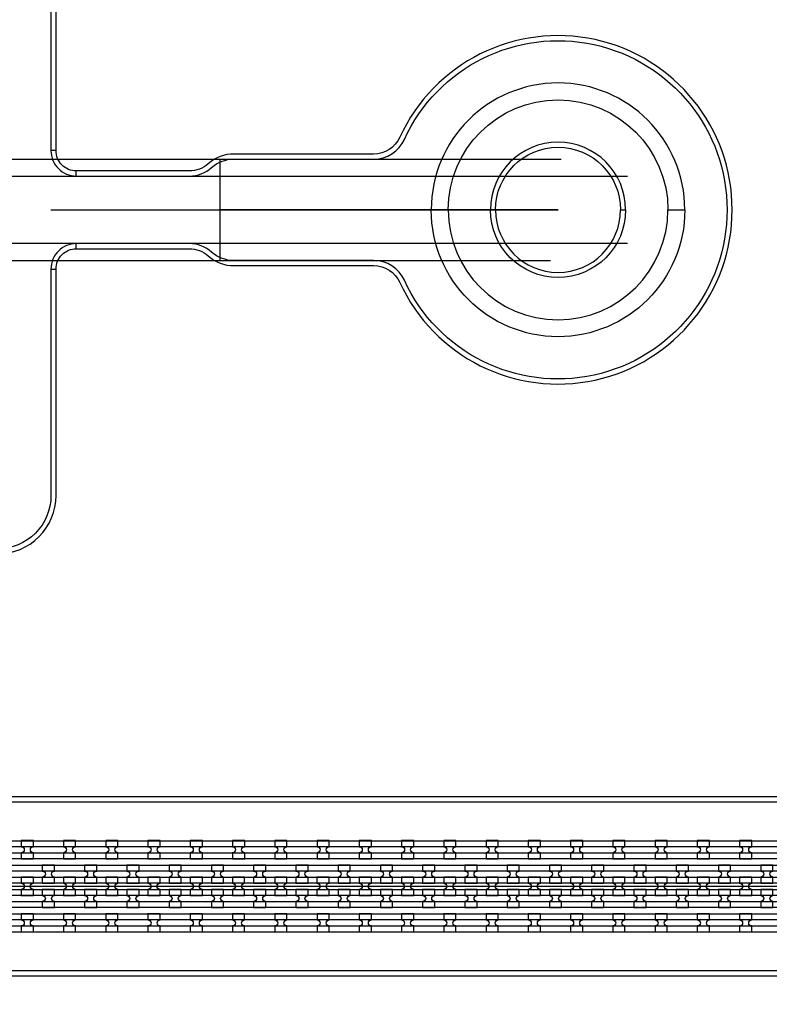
# Model space of a CAD drawing. Extents: x -63500 to 63500, y -63500 to 63500.
# Tile 45 of 256: x 315 to 4750, y -40607 to -34785. Entities that reach past the tile are written whole.
import ezdxf

# ---------------------------------------------------------------- set-up
doc = ezdxf.new("R2010")
doc.units = 13
doc.header["$MEASUREMENT"] = 0
for name, color, linetype in [('1_Metal', 2, 'Continuous'), ('2_Electrodes', 5, 'Continuous'), ('3_Outline', 4, 'Continuous')]:
    doc.layers.add(name, color=color, linetype=linetype)

msp = doc.modelspace()

# ---------------------------------------------------------------- linework, layer by layer
for p, q in [((-1827.8, -35609.7), (3518.1, -35609.7)), ((1500, -35609.7), (1500, -36209.7)), ((-1827.8, -35709.7), (3910.6, -35709.7)), ((500, -35909.7), (3500, -35909.7)), ((3500, -35909.7), (1500, -35909.7)), ((3910.6, -36109.7), (-1827.8, -36109.7)), ((-1827.8, -36209.7), (3455.1, -36209.7)), ((9500, -39909.7), (-9000, -39909.7))]:
    msp.add_line(p, q)
for radius in [50000, 47500, 45000]:
    msp.add_circle((0, 0), radius)
at = {"layer": '1_Metal'}
for points in [[(-50000, 0, 1), (50000, 0), (51000, 0, -1), (-51000, 0)], [(4250, -35909.7, 1), (2750, -35909.7), (2850, -35909.7, -1), (4150, -35909.7)], [(-8997.9, -39999.7), (18544, -39999.7, 0.414214), (20384, -38159.7), (20384, -37659.7, 0.414214), (18544, -35819.7), (17312, -35819.7, 0.414214), (17294, -35837.7), (17294, -35837.7), (17263.4, -35837.7), (17263.4, -35767.5), (17293.4, -35767.5, 0.384752), (17311.3, -35783.7), (18544, -35783.7, -0.414214), (20420, -37659.7), (20420, -38159.7, -0.414214), (18544, -40035.7), (-8997.9, -40035.7)], [(-8997.9, -39927.7), (18544, -39927.7, 0.414214), (20312, -38159.7), (20312, -37659.7, 0.414214), (18544, -35891.7), (17312, -35891.7, 0.414214), (17294, -35909.7), (17294, -35909.7), (17263.4, -35909.7), (17263.4, -35837.7), (17294, -35837.7, 0.414214), (17312, -35855.7), (18544, -35855.7, -0.414214), (20348, -37659.7), (20348, -38159.7, -0.414214), (18544, -39963.7), (-8997.9, -39963.7)], [(-8997.9, -39855.7), (18544, -39855.7, 0.414214), (20240, -38159.7), (20240, -37659.7, 0.414214), (18544, -35963.7), (17312, -35963.7, 0.414214), (17294, -35981.7), (17294, -35981.7), (17263.4, -35981.7), (17263.4, -35909.7), (17294, -35909.7, 0.414214), (17312, -35927.7), (18544, -35927.7, -0.414214), (20276, -37659.7), (20276, -38159.7, -0.414214), (18544, -39891.7), (-8997.9, -39891.7)], [(4250, -35909.7, -1), (2750, -35909.7), (2850, -35909.7, 1), (4150, -35909.7)], [(-8997.9, -39783.7), (18544, -39783.7, 0.414214), (20168, -38159.7), (20168, -37659.7, 0.414214), (18544, -36035.7), (17311.3, -36035.7, 0.384752), (17293.4, -36051.9), (17263.4, -36051.9), (17263.4, -35981.7), (17294, -35981.7, 0.414214), (17312, -35999.7), (18544, -35999.7, -0.414214), (20204, -37659.7), (20204, -38159.7, -0.414214), (18544, -39819.7), (-8997.9, -39819.7)], [(324.1, -39747.6), (396.1, -39747.6), (396.1, -39711.6, -0.414214), (378.1, -39693.6), (378.1, -39693.6, -0.414214), (396.1, -39675.6), (396.1, -39639.6), (324.1, -39639.6), (324.1, -39675.6, -0.414214), (342.1, -39693.6), (342.1, -39693.6, -0.414214), (324.1, -39711.6)], [(574.1, -39747.6), (646.1, -39747.6), (646.1, -39711.6, -0.414214), (628.1, -39693.6), (628.1, -39693.6, -0.414214), (646.1, -39675.6), (646.1, -39639.6), (574.1, -39639.6), (574.1, -39675.6, -0.414214), (592.1, -39693.6), (592.1, -39693.6, -0.414214), (574.1, -39711.6)], [(824.1, -39747.6), (896.1, -39747.6), (896.1, -39711.6, -0.414214), (878.1, -39693.6), (878.1, -39693.6, -0.414214), (896.1, -39675.6), (896.1, -39639.6), (824.1, -39639.6), (824.1, -39675.6, -0.414214), (842.1, -39693.6), (842.1, -39693.6, -0.414214), (824.1, -39711.6)], [(1074.1, -39747.6), (1146.1, -39747.6), (1146.1, -39711.6, -0.414214), (1128.1, -39693.6), (1128.1, -39693.6, -0.414214), (1146.1, -39675.6), (1146.1, -39639.6), (1074.1, -39639.6), (1074.1, -39675.6, -0.414214), (1092.1, -39693.6), (1092.1, -39693.6, -0.414214), (1074.1, -39711.6)], [(1324.1, -39747.6), (1396.1, -39747.6), (1396.1, -39711.6, -0.414214), (1378.1, -39693.6), (1378.1, -39693.6, -0.414214), (1396.1, -39675.6), (1396.1, -39639.6), (1324.1, -39639.6), (1324.1, -39675.6, -0.414214), (1342.1, -39693.6), (1342.1, -39693.6, -0.414214), (1324.1, -39711.6)], [(1574.1, -39747.6), (1646.1, -39747.6), (1646.1, -39711.6, -0.414214), (1628.1, -39693.6), (1628.1, -39693.6, -0.414214), (1646.1, -39675.6), (1646.1, -39639.6), (1574.1, -39639.6), (1574.1, -39675.6, -0.414214), (1592.1, -39693.6), (1592.1, -39693.6, -0.414214), (1574.1, -39711.6)], [(1824.1, -39747.6), (1896.1, -39747.6), (1896.1, -39711.6, -0.414214), (1878.1, -39693.6), (1878.1, -39693.6, -0.414214), (1896.1, -39675.6), (1896.1, -39639.6), (1824.1, -39639.6), (1824.1, -39675.6, -0.414214), (1842.1, -39693.6), (1842.1, -39693.6, -0.414214), (1824.1, -39711.6)], [(2074.1, -39747.6), (2146.1, -39747.6), (2146.1, -39711.6, -0.414214), (2128.1, -39693.6), (2128.1, -39693.6, -0.414214), (2146.1, -39675.6), (2146.1, -39639.6), (2074.1, -39639.6), (2074.1, -39675.6, -0.414214), (2092.1, -39693.6), (2092.1, -39693.6, -0.414214), (2074.1, -39711.6)], [(2324.1, -39747.6), (2396.1, -39747.6), (2396.1, -39711.6, -0.414214), (2378.1, -39693.6), (2378.1, -39693.6, -0.414214), (2396.1, -39675.6), (2396.1, -39639.6), (2324.1, -39639.6), (2324.1, -39675.6, -0.414214), (2342.1, -39693.6), (2342.1, -39693.6, -0.414214), (2324.1, -39711.6)], [(2574.1, -39747.6), (2646.1, -39747.6), (2646.1, -39711.6, -0.414214), (2628.1, -39693.6), (2628.1, -39693.6, -0.414214), (2646.1, -39675.6), (2646.1, -39639.6), (2574.1, -39639.6), (2574.1, -39675.6, -0.414214), (2592.1, -39693.6), (2592.1, -39693.6, -0.414214), (2574.1, -39711.6)], [(2824.1, -39747.6), (2896.1, -39747.6), (2896.1, -39711.6, -0.414214), (2878.1, -39693.6), (2878.1, -39693.6, -0.414214), (2896.1, -39675.6), (2896.1, -39639.6), (2824.1, -39639.6), (2824.1, -39675.6, -0.414214), (2842.1, -39693.6), (2842.1, -39693.6, -0.414214), (2824.1, -39711.6)], [(3074.1, -39747.6), (3146.1, -39747.6), (3146.1, -39711.6, -0.414214), (3128.1, -39693.6), (3128.1, -39693.6, -0.414214), (3146.1, -39675.6), (3146.1, -39639.6), (3074.1, -39639.6), (3074.1, -39675.6, -0.414214), (3092.1, -39693.6), (3092.1, -39693.6, -0.414214), (3074.1, -39711.6)], [(3324.1, -39747.6), (3396.1, -39747.6), (3396.1, -39711.6, -0.414214), (3378.1, -39693.6), (3378.1, -39693.6, -0.414214), (3396.1, -39675.6), (3396.1, -39639.6), (3324.1, -39639.6), (3324.1, -39675.6, -0.414214), (3342.1, -39693.6), (3342.1, -39693.6, -0.414214), (3324.1, -39711.6)], [(3574.1, -39747.6), (3646.1, -39747.6), (3646.1, -39711.6, -0.414214), (3628.1, -39693.6), (3628.1, -39693.6, -0.414214), (3646.1, -39675.6), (3646.1, -39639.6), (3574.1, -39639.6), (3574.1, -39675.6, -0.414214), (3592.1, -39693.6), (3592.1, -39693.6, -0.414214), (3574.1, -39711.6)], [(3824.1, -39747.6), (3896.1, -39747.6), (3896.1, -39711.6, -0.414214), (3878.1, -39693.6), (3878.1, -39693.6, -0.414214), (3896.1, -39675.6), (3896.1, -39639.6), (3824.1, -39639.6), (3824.1, -39675.6, -0.414214), (3842.1, -39693.6), (3842.1, -39693.6, -0.414214), (3824.1, -39711.6)], [(4074.1, -39747.6), (4146.1, -39747.6), (4146.1, -39711.6, -0.414214), (4128.1, -39693.6), (4128.1, -39693.6, -0.414214), (4146.1, -39675.6), (4146.1, -39639.6), (4074.1, -39639.6), (4074.1, -39675.6, -0.414214), (4092.1, -39693.6), (4092.1, -39693.6, -0.414214), (4074.1, -39711.6)], [(4324.1, -39747.6), (4396.1, -39747.6), (4396.1, -39711.6, -0.414214), (4378.1, -39693.6), (4378.1, -39693.6, -0.414214), (4396.1, -39675.6), (4396.1, -39639.6), (4324.1, -39639.6), (4324.1, -39675.6, -0.414214), (4342.1, -39693.6), (4342.1, -39693.6, -0.414214), (4324.1, -39711.6)], [(4574.1, -39747.6), (4646.1, -39747.6), (4646.1, -39711.6, -0.414214), (4628.1, -39693.6), (4628.1, -39693.6, -0.414214), (4646.1, -39675.6), (4646.1, -39639.6), (4574.1, -39639.6), (4574.1, -39675.6, -0.414214), (4592.1, -39693.6), (4592.1, -39693.6, -0.414214), (4574.1, -39711.6)], [(520.9, -39891.6), (520.9, -39855.6, -0.414214), (502.9, -39837.6), (502.9, -39837.6, -0.414214), (520.9, -39819.6), (520.9, -39783.6), (448.9, -39783.6), (448.9, -39819.6, -0.414214), (466.9, -39837.6), (466.9, -39837.6, -0.414214), (448.9, -39855.6), (448.9, -39891.6)], [(770.9, -39891.6), (770.9, -39855.6, -0.414214), (752.9, -39837.6), (752.9, -39837.6, -0.414214), (770.9, -39819.6), (770.9, -39783.6), (698.9, -39783.6), (698.9, -39819.6, -0.414214), (716.9, -39837.6), (716.9, -39837.6, -0.414214), (698.9, -39855.6), (698.9, -39891.6)], [(1020.9, -39891.6), (1020.9, -39855.6, -0.414214), (1002.9, -39837.6), (1002.9, -39837.6, -0.414214), (1020.9, -39819.6), (1020.9, -39783.6), (948.9, -39783.6), (948.9, -39819.6, -0.414214), (966.9, -39837.6), (966.9, -39837.6, -0.414214), (948.9, -39855.6), (948.9, -39891.6)], [(1270.9, -39891.6), (1270.9, -39855.6, -0.414214), (1252.9, -39837.6), (1252.9, -39837.6, -0.414214), (1270.9, -39819.6), (1270.9, -39783.6), (1198.9, -39783.6), (1198.9, -39819.6, -0.414214), (1216.9, -39837.6), (1216.9, -39837.6, -0.414214), (1198.9, -39855.6), (1198.9, -39891.6)], [(1520.9, -39891.6), (1520.9, -39855.6, -0.414214), (1502.9, -39837.6), (1502.9, -39837.6, -0.414214), (1520.9, -39819.6), (1520.9, -39783.6), (1448.9, -39783.6), (1448.9, -39819.6, -0.414214), (1466.9, -39837.6), (1466.9, -39837.6, -0.414214), (1448.9, -39855.6), (1448.9, -39891.6)], [(1770.9, -39891.6), (1770.9, -39855.6, -0.414214), (1752.9, -39837.6), (1752.9, -39837.6, -0.414214), (1770.9, -39819.6), (1770.9, -39783.6), (1698.9, -39783.6), (1698.9, -39819.6, -0.414214), (1716.9, -39837.6), (1716.9, -39837.6, -0.414214), (1698.9, -39855.6), (1698.9, -39891.6)], [(2020.9, -39891.6), (2020.9, -39855.6, -0.414214), (2002.9, -39837.6), (2002.9, -39837.6, -0.414214), (2020.9, -39819.6), (2020.9, -39783.6), (1948.9, -39783.6), (1948.9, -39819.6, -0.414214), (1966.9, -39837.6), (1966.9, -39837.6, -0.414214), (1948.9, -39855.6), (1948.9, -39891.6)], [(2270.9, -39891.6), (2270.9, -39855.6, -0.414214), (2252.9, -39837.6), (2252.9, -39837.6, -0.414214), (2270.9, -39819.6), (2270.9, -39783.6), (2198.9, -39783.6), (2198.9, -39819.6, -0.414214), (2216.9, -39837.6), (2216.9, -39837.6, -0.414214), (2198.9, -39855.6), (2198.9, -39891.6)], [(2520.9, -39891.6), (2520.9, -39855.6, -0.414214), (2502.9, -39837.6), (2502.9, -39837.6, -0.414214), (2520.9, -39819.6), (2520.9, -39783.6), (2448.9, -39783.6), (2448.9, -39819.6, -0.414214), (2466.9, -39837.6), (2466.9, -39837.6, -0.414214), (2448.9, -39855.6), (2448.9, -39891.6)], [(2770.9, -39891.6), (2770.9, -39855.6, -0.414214), (2752.9, -39837.6), (2752.9, -39837.6, -0.414214), (2770.9, -39819.6), (2770.9, -39783.6), (2698.9, -39783.6), (2698.9, -39819.6, -0.414214), (2716.9, -39837.6), (2716.9, -39837.6, -0.414214), (2698.9, -39855.6), (2698.9, -39891.6)], [(3020.9, -39891.6), (3020.9, -39855.6, -0.414214), (3002.9, -39837.6), (3002.9, -39837.6, -0.414214), (3020.9, -39819.6), (3020.9, -39783.6), (2948.9, -39783.6), (2948.9, -39819.6, -0.414214), (2966.9, -39837.6), (2966.9, -39837.6, -0.414214), (2948.9, -39855.6), (2948.9, -39891.6)], [(3270.9, -39891.6), (3270.9, -39855.6, -0.414214), (3252.9, -39837.6), (3252.9, -39837.6, -0.414214), (3270.9, -39819.6), (3270.9, -39783.6), (3198.9, -39783.6), (3198.9, -39819.6, -0.414214), (3216.9, -39837.6), (3216.9, -39837.6, -0.414214), (3198.9, -39855.6), (3198.9, -39891.6)], [(3520.9, -39891.6), (3520.9, -39855.6, -0.414214), (3502.9, -39837.6), (3502.9, -39837.6, -0.414214), (3520.9, -39819.6), (3520.9, -39783.6), (3448.9, -39783.6), (3448.9, -39819.6, -0.414214), (3466.9, -39837.6), (3466.9, -39837.6, -0.414214), (3448.9, -39855.6), (3448.9, -39891.6)], [(3770.9, -39891.6), (3770.9, -39855.6, -0.414214), (3752.9, -39837.6), (3752.9, -39837.6, -0.414214), (3770.9, -39819.6), (3770.9, -39783.6), (3698.9, -39783.6), (3698.9, -39819.6, -0.414214), (3716.9, -39837.6), (3716.9, -39837.6, -0.414214), (3698.9, -39855.6), (3698.9, -39891.6)], [(4020.9, -39891.6), (4020.9, -39855.6, -0.414214), (4002.9, -39837.6), (4002.9, -39837.6, -0.414214), (4020.9, -39819.6), (4020.9, -39783.6), (3948.9, -39783.6), (3948.9, -39819.6, -0.414214), (3966.9, -39837.6), (3966.9, -39837.6, -0.414214), (3948.9, -39855.6), (3948.9, -39891.6)], [(4270.9, -39891.6), (4270.9, -39855.6, -0.414214), (4252.9, -39837.6), (4252.9, -39837.6, -0.414214), (4270.9, -39819.6), (4270.9, -39783.6), (4198.9, -39783.6), (4198.9, -39819.6, -0.414214), (4216.9, -39837.6), (4216.9, -39837.6, -0.414214), (4198.9, -39855.6), (4198.9, -39891.6)], [(4520.9, -39891.6), (4520.9, -39855.6, -0.414214), (4502.9, -39837.6), (4502.9, -39837.6, -0.414214), (4520.9, -39819.6), (4520.9, -39783.6), (4448.9, -39783.6), (4448.9, -39819.6, -0.414214), (4466.9, -39837.6), (4466.9, -39837.6, -0.414214), (4448.9, -39855.6), (4448.9, -39891.6)], [(4770.9, -39891.6), (4770.9, -39855.6, -0.414214), (4752.9, -39837.6), (4752.9, -39837.6, -0.414214), (4770.9, -39819.6), (4770.9, -39783.6), (4698.9, -39783.6), (4698.9, -39819.6, -0.414214), (4716.9, -39837.6), (4716.9, -39837.6, -0.414214), (4698.9, -39855.6), (4698.9, -39891.6)], [(395.9, -39855.6), (323.9, -39855.6), (323.9, -39891.6, -0.414214), (341.9, -39909.6), (341.9, -39909.6, -0.414214), (323.9, -39927.6), (323.9, -39963.6), (395.9, -39963.6), (395.9, -39927.6, -0.414214), (377.9, -39909.6), (377.9, -39909.6, -0.414214), (395.9, -39891.6), (395.9, -39855.6)], [(645.9, -39855.6), (573.9, -39855.6), (573.9, -39891.6, -0.414214), (591.9, -39909.6), (591.9, -39909.6, -0.414214), (573.9, -39927.6), (573.9, -39963.6), (645.9, -39963.6), (645.9, -39927.6, -0.414214), (627.9, -39909.6), (627.9, -39909.6, -0.414214), (645.9, -39891.6), (645.9, -39855.6)], [(895.9, -39855.6), (823.9, -39855.6), (823.9, -39891.6, -0.414214), (841.9, -39909.6), (841.9, -39909.6, -0.414214), (823.9, -39927.6), (823.9, -39963.6), (895.9, -39963.6), (895.9, -39927.6, -0.414214), (877.9, -39909.6), (877.9, -39909.6, -0.414214), (895.9, -39891.6), (895.9, -39855.6)], [(1145.9, -39855.6), (1073.9, -39855.6), (1073.9, -39891.6, -0.414214), (1091.9, -39909.6), (1091.9, -39909.6, -0.414214), (1073.9, -39927.6), (1073.9, -39963.6), (1145.9, -39963.6), (1145.9, -39927.6, -0.414214), (1127.9, -39909.6), (1127.9, -39909.6, -0.414214), (1145.9, -39891.6), (1145.9, -39855.6)], [(1395.9, -39855.6), (1323.9, -39855.6), (1323.9, -39891.6, -0.414214), (1341.9, -39909.6), (1341.9, -39909.6, -0.414214), (1323.9, -39927.6), (1323.9, -39963.6), (1395.9, -39963.6), (1395.9, -39927.6, -0.414214), (1377.9, -39909.6), (1377.9, -39909.6, -0.414214), (1395.9, -39891.6), (1395.9, -39855.6)], [(1645.9, -39855.6), (1573.9, -39855.6), (1573.9, -39891.6, -0.414214), (1591.9, -39909.6), (1591.9, -39909.6, -0.414214), (1573.9, -39927.6), (1573.9, -39963.6), (1645.9, -39963.6), (1645.9, -39927.6, -0.414214), (1627.9, -39909.6), (1627.9, -39909.6, -0.414214), (1645.9, -39891.6), (1645.9, -39855.6)], [(1895.9, -39855.6), (1823.9, -39855.6), (1823.9, -39891.6, -0.414214), (1841.9, -39909.6), (1841.9, -39909.6, -0.414214), (1823.9, -39927.6), (1823.9, -39963.6), (1895.9, -39963.6), (1895.9, -39927.6, -0.414214), (1877.9, -39909.6), (1877.9, -39909.6, -0.414214), (1895.9, -39891.6), (1895.9, -39855.6)], [(2145.9, -39855.6), (2073.9, -39855.6), (2073.9, -39891.6, -0.414214), (2091.9, -39909.6), (2091.9, -39909.6, -0.414214), (2073.9, -39927.6), (2073.9, -39963.6), (2145.9, -39963.6), (2145.9, -39927.6, -0.414214), (2127.9, -39909.6), (2127.9, -39909.6, -0.414214), (2145.9, -39891.6), (2145.9, -39855.6)], [(2395.9, -39855.6), (2323.9, -39855.6), (2323.9, -39891.6, -0.414214), (2341.9, -39909.6), (2341.9, -39909.6, -0.414214), (2323.9, -39927.6), (2323.9, -39963.6), (2395.9, -39963.6), (2395.9, -39927.6, -0.414214), (2377.9, -39909.6), (2377.9, -39909.6, -0.414214), (2395.9, -39891.6), (2395.9, -39855.6)], [(2645.9, -39855.6), (2573.9, -39855.6), (2573.9, -39891.6, -0.414214), (2591.9, -39909.6), (2591.9, -39909.6, -0.414214), (2573.9, -39927.6), (2573.9, -39963.6), (2645.9, -39963.6), (2645.9, -39927.6, -0.414214), (2627.9, -39909.6), (2627.9, -39909.6, -0.414214), (2645.9, -39891.6), (2645.9, -39855.6)], [(2895.9, -39855.6), (2823.9, -39855.6), (2823.9, -39891.6, -0.414214), (2841.9, -39909.6), (2841.9, -39909.6, -0.414214), (2823.9, -39927.6), (2823.9, -39963.6), (2895.9, -39963.6), (2895.9, -39927.6, -0.414214), (2877.9, -39909.6), (2877.9, -39909.6, -0.414214), (2895.9, -39891.6), (2895.9, -39855.6)], [(3145.9, -39855.6), (3073.9, -39855.6), (3073.9, -39891.6, -0.414214), (3091.9, -39909.6), (3091.9, -39909.6, -0.414214), (3073.9, -39927.6), (3073.9, -39963.6), (3145.9, -39963.6), (3145.9, -39927.6, -0.414214), (3127.9, -39909.6), (3127.9, -39909.6, -0.414214), (3145.9, -39891.6), (3145.9, -39855.6)], [(3395.9, -39855.6), (3323.9, -39855.6), (3323.9, -39891.6, -0.414214), (3341.9, -39909.6), (3341.9, -39909.6, -0.414214), (3323.9, -39927.6), (3323.9, -39963.6), (3395.9, -39963.6), (3395.9, -39927.6, -0.414214), (3377.9, -39909.6), (3377.9, -39909.6, -0.414214), (3395.9, -39891.6), (3395.9, -39855.6)], [(3645.9, -39855.6), (3573.9, -39855.6), (3573.9, -39891.6, -0.414214), (3591.9, -39909.6), (3591.9, -39909.6, -0.414214), (3573.9, -39927.6), (3573.9, -39963.6), (3645.9, -39963.6), (3645.9, -39927.6, -0.414214), (3627.9, -39909.6), (3627.9, -39909.6, -0.414214), (3645.9, -39891.6), (3645.9, -39855.6)], [(3895.9, -39855.6), (3823.9, -39855.6), (3823.9, -39891.6, -0.414214), (3841.9, -39909.6), (3841.9, -39909.6, -0.414214), (3823.9, -39927.6), (3823.9, -39963.6), (3895.9, -39963.6), (3895.9, -39927.6, -0.414214), (3877.9, -39909.6), (3877.9, -39909.6, -0.414214), (3895.9, -39891.6), (3895.9, -39855.6)], [(4145.9, -39855.6), (4073.9, -39855.6), (4073.9, -39891.6, -0.414214), (4091.9, -39909.6), (4091.9, -39909.6, -0.414214), (4073.9, -39927.6), (4073.9, -39963.6), (4145.9, -39963.6), (4145.9, -39927.6, -0.414214), (4127.9, -39909.6), (4127.9, -39909.6, -0.414214), (4145.9, -39891.6), (4145.9, -39855.6)], [(4395.9, -39855.6), (4323.9, -39855.6), (4323.9, -39891.6, -0.414214), (4341.9, -39909.6), (4341.9, -39909.6, -0.414214), (4323.9, -39927.6), (4323.9, -39963.6), (4395.9, -39963.6), (4395.9, -39927.6, -0.414214), (4377.9, -39909.6), (4377.9, -39909.6, -0.414214), (4395.9, -39891.6), (4395.9, -39855.6)], [(4645.9, -39855.6), (4573.9, -39855.6), (4573.9, -39891.6, -0.414214), (4591.9, -39909.6), (4591.9, -39909.6, -0.414214), (4573.9, -39927.6), (4573.9, -39963.6), (4645.9, -39963.6), (4645.9, -39927.6, -0.414214), (4627.9, -39909.6), (4627.9, -39909.6, -0.414214), (4645.9, -39891.6), (4645.9, -39855.6)], [(520.9, -39927.6), (448.9, -39927.6), (448.9, -39963.6, -0.414214), (466.9, -39981.6), (466.9, -39981.6, -0.414214), (448.9, -39999.6), (448.9, -40035.6), (520.9, -40035.6), (520.9, -39999.6, -0.414214), (502.9, -39981.6), (502.9, -39981.6, -0.414214), (520.9, -39963.6), (520.9, -39927.6)], [(770.9, -39927.6), (698.9, -39927.6), (698.9, -39963.6, -0.414214), (716.9, -39981.6), (716.9, -39981.6, -0.414214), (698.9, -39999.6), (698.9, -40035.6), (770.9, -40035.6), (770.9, -39999.6, -0.414214), (752.9, -39981.6), (752.9, -39981.6, -0.414214), (770.9, -39963.6), (770.9, -39927.6)], [(1020.9, -39927.6), (948.9, -39927.6), (948.9, -39963.6, -0.414214), (966.9, -39981.6), (966.9, -39981.6, -0.414214), (948.9, -39999.6), (948.9, -40035.6), (1020.9, -40035.6), (1020.9, -39999.6, -0.414214), (1002.9, -39981.6), (1002.9, -39981.6, -0.414214), (1020.9, -39963.6), (1020.9, -39927.6)], [(1270.9, -39927.6), (1198.9, -39927.6), (1198.9, -39963.6, -0.414214), (1216.9, -39981.6), (1216.9, -39981.6, -0.414214), (1198.9, -39999.6), (1198.9, -40035.6), (1270.9, -40035.6), (1270.9, -39999.6, -0.414214), (1252.9, -39981.6), (1252.9, -39981.6, -0.414214), (1270.9, -39963.6), (1270.9, -39927.6)], [(1520.9, -39927.6), (1448.9, -39927.6), (1448.9, -39963.6, -0.414214), (1466.9, -39981.6), (1466.9, -39981.6, -0.414214), (1448.9, -39999.6), (1448.9, -40035.6), (1520.9, -40035.6), (1520.9, -39999.6, -0.414214), (1502.9, -39981.6), (1502.9, -39981.6, -0.414214), (1520.9, -39963.6), (1520.9, -39927.6)], [(1770.9, -39927.6), (1698.9, -39927.6), (1698.9, -39963.6, -0.414214), (1716.9, -39981.6), (1716.9, -39981.6, -0.414214), (1698.9, -39999.6), (1698.9, -40035.6), (1770.9, -40035.6), (1770.9, -39999.6, -0.414214), (1752.9, -39981.6), (1752.9, -39981.6, -0.414214), (1770.9, -39963.6), (1770.9, -39927.6)], [(2020.9, -39927.6), (1948.9, -39927.6), (1948.9, -39963.6, -0.414214), (1966.9, -39981.6), (1966.9, -39981.6, -0.414214), (1948.9, -39999.6), (1948.9, -40035.6), (2020.9, -40035.6), (2020.9, -39999.6, -0.414214), (2002.9, -39981.6), (2002.9, -39981.6, -0.414214), (2020.9, -39963.6), (2020.9, -39927.6)], [(2270.9, -39927.6), (2198.9, -39927.6), (2198.9, -39963.6, -0.414214), (2216.9, -39981.6), (2216.9, -39981.6, -0.414214), (2198.9, -39999.6), (2198.9, -40035.6), (2270.9, -40035.6), (2270.9, -39999.6, -0.414214), (2252.9, -39981.6), (2252.9, -39981.6, -0.414214), (2270.9, -39963.6), (2270.9, -39927.6)], [(2520.9, -39927.6), (2448.9, -39927.6), (2448.9, -39963.6, -0.414214), (2466.9, -39981.6), (2466.9, -39981.6, -0.414214), (2448.9, -39999.6), (2448.9, -40035.6), (2520.9, -40035.6), (2520.9, -39999.6, -0.414214), (2502.9, -39981.6), (2502.9, -39981.6, -0.414214), (2520.9, -39963.6), (2520.9, -39927.6)], [(2770.9, -39927.6), (2698.9, -39927.6), (2698.9, -39963.6, -0.414214), (2716.9, -39981.6), (2716.9, -39981.6, -0.414214), (2698.9, -39999.6), (2698.9, -40035.6), (2770.9, -40035.6), (2770.9, -39999.6, -0.414214), (2752.9, -39981.6), (2752.9, -39981.6, -0.414214), (2770.9, -39963.6), (2770.9, -39927.6)], [(3020.9, -39927.6), (2948.9, -39927.6), (2948.9, -39963.6, -0.414214), (2966.9, -39981.6), (2966.9, -39981.6, -0.414214), (2948.9, -39999.6), (2948.9, -40035.6), (3020.9, -40035.6), (3020.9, -39999.6, -0.414214), (3002.9, -39981.6), (3002.9, -39981.6, -0.414214), (3020.9, -39963.6), (3020.9, -39927.6)], [(3270.9, -39927.6), (3198.9, -39927.6), (3198.9, -39963.6, -0.414214), (3216.9, -39981.6), (3216.9, -39981.6, -0.414214), (3198.9, -39999.6), (3198.9, -40035.6), (3270.9, -40035.6), (3270.9, -39999.6, -0.414214), (3252.9, -39981.6), (3252.9, -39981.6, -0.414214), (3270.9, -39963.6), (3270.9, -39927.6)], [(3520.9, -39927.6), (3448.9, -39927.6), (3448.9, -39963.6, -0.414214), (3466.9, -39981.6), (3466.9, -39981.6, -0.414214), (3448.9, -39999.6), (3448.9, -40035.6), (3520.9, -40035.6), (3520.9, -39999.6, -0.414214), (3502.9, -39981.6), (3502.9, -39981.6, -0.414214), (3520.9, -39963.6), (3520.9, -39927.6)], [(3770.9, -39927.6), (3698.9, -39927.6), (3698.9, -39963.6, -0.414214), (3716.9, -39981.6), (3716.9, -39981.6, -0.414214), (3698.9, -39999.6), (3698.9, -40035.6), (3770.9, -40035.6), (3770.9, -39999.6, -0.414214), (3752.9, -39981.6), (3752.9, -39981.6, -0.414214), (3770.9, -39963.6), (3770.9, -39927.6)], [(4020.9, -39927.6), (3948.9, -39927.6), (3948.9, -39963.6, -0.414214), (3966.9, -39981.6), (3966.9, -39981.6, -0.414214), (3948.9, -39999.6), (3948.9, -40035.6), (4020.9, -40035.6), (4020.9, -39999.6, -0.414214), (4002.9, -39981.6), (4002.9, -39981.6, -0.414214), (4020.9, -39963.6), (4020.9, -39927.6)], [(4270.9, -39927.6), (4198.9, -39927.6), (4198.9, -39963.6, -0.414214), (4216.9, -39981.6), (4216.9, -39981.6, -0.414214), (4198.9, -39999.6), (4198.9, -40035.6), (4270.9, -40035.6), (4270.9, -39999.6, -0.414214), (4252.9, -39981.6), (4252.9, -39981.6, -0.414214), (4270.9, -39963.6), (4270.9, -39927.6)], [(4520.9, -39927.6), (4448.9, -39927.6), (4448.9, -39963.6, -0.414214), (4466.9, -39981.6), (4466.9, -39981.6, -0.414214), (4448.9, -39999.6), (4448.9, -40035.6), (4520.9, -40035.6), (4520.9, -39999.6, -0.414214), (4502.9, -39981.6), (4502.9, -39981.6, -0.414214), (4520.9, -39963.6), (4520.9, -39927.6)], [(4770.9, -39927.6), (4698.9, -39927.6), (4698.9, -39963.6, -0.414214), (4716.9, -39981.6), (4716.9, -39981.6, -0.414214), (4698.9, -39999.6), (4698.9, -40035.6), (4770.9, -40035.6), (4770.9, -39999.6, -0.414214), (4752.9, -39981.6), (4752.9, -39981.6, -0.414214), (4770.9, -39963.6), (4770.9, -39927.6)], [(324, -40179.6), (396, -40179.6), (396, -40143.6, -0.414214), (378, -40125.6), (378, -40125.6, -0.414214), (396, -40107.6), (396, -40071.6), (324, -40071.6), (324, -40107.6, -0.414214), (342, -40125.6), (342, -40125.6, -0.414214), (324, -40143.6)], [(574, -40179.6), (646, -40179.6), (646, -40143.6, -0.414214), (628, -40125.6), (628, -40125.6, -0.414214), (646, -40107.6), (646, -40071.6), (574, -40071.6), (574, -40107.6, -0.414214), (592, -40125.6), (592, -40125.6, -0.414214), (574, -40143.6)], [(824, -40179.6), (896, -40179.6), (896, -40143.6, -0.414214), (878, -40125.6), (878, -40125.6, -0.414214), (896, -40107.6), (896, -40071.6), (824, -40071.6), (824, -40107.6, -0.414214), (842, -40125.6), (842, -40125.6, -0.414214), (824, -40143.6)], [(1074, -40179.6), (1146, -40179.6), (1146, -40143.6, -0.414214), (1128, -40125.6), (1128, -40125.6, -0.414214), (1146, -40107.6), (1146, -40071.6), (1074, -40071.6), (1074, -40107.6, -0.414214), (1092, -40125.6), (1092, -40125.6, -0.414214), (1074, -40143.6)], [(1324, -40179.6), (1396, -40179.6), (1396, -40143.6, -0.414214), (1378, -40125.6), (1378, -40125.6, -0.414214), (1396, -40107.6), (1396, -40071.6), (1324, -40071.6), (1324, -40107.6, -0.414214), (1342, -40125.6), (1342, -40125.6, -0.414214), (1324, -40143.6)], [(1574, -40179.6), (1646, -40179.6), (1646, -40143.6, -0.414214), (1628, -40125.6), (1628, -40125.6, -0.414214), (1646, -40107.6), (1646, -40071.6), (1574, -40071.6), (1574, -40107.6, -0.414214), (1592, -40125.6), (1592, -40125.6, -0.414214), (1574, -40143.6)], [(1824, -40179.6), (1896, -40179.6), (1896, -40143.6, -0.414214), (1878, -40125.6), (1878, -40125.6, -0.414214), (1896, -40107.6), (1896, -40071.6), (1824, -40071.6), (1824, -40107.6, -0.414214), (1842, -40125.6), (1842, -40125.6, -0.414214), (1824, -40143.6)], [(2074, -40179.6), (2146, -40179.6), (2146, -40143.6, -0.414214), (2128, -40125.6), (2128, -40125.6, -0.414214), (2146, -40107.6), (2146, -40071.6), (2074, -40071.6), (2074, -40107.6, -0.414214), (2092, -40125.6), (2092, -40125.6, -0.414214), (2074, -40143.6)], [(2324, -40179.6), (2396, -40179.6), (2396, -40143.6, -0.414214), (2378, -40125.6), (2378, -40125.6, -0.414214), (2396, -40107.6), (2396, -40071.6), (2324, -40071.6), (2324, -40107.6, -0.414214), (2342, -40125.6), (2342, -40125.6, -0.414214), (2324, -40143.6)], [(2574, -40179.6), (2646, -40179.6), (2646, -40143.6, -0.414214), (2628, -40125.6), (2628, -40125.6, -0.414214), (2646, -40107.6), (2646, -40071.6), (2574, -40071.6), (2574, -40107.6, -0.414214), (2592, -40125.6), (2592, -40125.6, -0.414214), (2574, -40143.6)], [(2824, -40179.6), (2896, -40179.6), (2896, -40143.6, -0.414214), (2878, -40125.6), (2878, -40125.6, -0.414214), (2896, -40107.6), (2896, -40071.6), (2824, -40071.6), (2824, -40107.6, -0.414214), (2842, -40125.6), (2842, -40125.6, -0.414214), (2824, -40143.6)], [(3074, -40179.6), (3146, -40179.6), (3146, -40143.6, -0.414214), (3128, -40125.6), (3128, -40125.6, -0.414214), (3146, -40107.6), (3146, -40071.6), (3074, -40071.6), (3074, -40107.6, -0.414214), (3092, -40125.6), (3092, -40125.6, -0.414214), (3074, -40143.6)], [(3324, -40179.6), (3396, -40179.6), (3396, -40143.6, -0.414214), (3378, -40125.6), (3378, -40125.6, -0.414214), (3396, -40107.6), (3396, -40071.6), (3324, -40071.6), (3324, -40107.6, -0.414214), (3342, -40125.6), (3342, -40125.6, -0.414214), (3324, -40143.6)], [(3574, -40179.6), (3646, -40179.6), (3646, -40143.6, -0.414214), (3628, -40125.6), (3628, -40125.6, -0.414214), (3646, -40107.6), (3646, -40071.6), (3574, -40071.6), (3574, -40107.6, -0.414214), (3592, -40125.6), (3592, -40125.6, -0.414214), (3574, -40143.6)], [(3824, -40179.6), (3896, -40179.6), (3896, -40143.6, -0.414214), (3878, -40125.6), (3878, -40125.6, -0.414214), (3896, -40107.6), (3896, -40071.6), (3824, -40071.6), (3824, -40107.6, -0.414214), (3842, -40125.6), (3842, -40125.6, -0.414214), (3824, -40143.6)], [(4074, -40179.6), (4146, -40179.6), (4146, -40143.6, -0.414214), (4128, -40125.6), (4128, -40125.6, -0.414214), (4146, -40107.6), (4146, -40071.6), (4074, -40071.6), (4074, -40107.6, -0.414214), (4092, -40125.6), (4092, -40125.6, -0.414214), (4074, -40143.6)], [(4324, -40179.6), (4396, -40179.6), (4396, -40143.6, -0.414214), (4378, -40125.6), (4378, -40125.6, -0.414214), (4396, -40107.6), (4396, -40071.6), (4324, -40071.6), (4324, -40107.6, -0.414214), (4342, -40125.6), (4342, -40125.6, -0.414214), (4324, -40143.6)], [(4574, -40179.6), (4646, -40179.6), (4646, -40143.6, -0.414214), (4628, -40125.6), (4628, -40125.6, -0.414214), (4646, -40107.6), (4646, -40071.6), (4574, -40071.6), (4574, -40107.6, -0.414214), (4592, -40125.6), (4592, -40125.6, -0.414214), (4574, -40143.6)]]:
    msp.add_lwpolyline(points, format="xyb", close=True, dxfattribs=at)
for points in [[(18544, -39675.7), (-8997.9, -39675.7), (-8997.9, -39639.7), (18544.1, -39639.7, 0.414214)], [(18544.1, -39747.7), (-8997.9, -39747.7), (-8997.9, -39711.7), (18544, -39711.7, 0.414214)], [(18544, -40107.7), (-8997.9, -40107.7), (-8997.9, -40071.7), (18544.1, -40071.7, 0.414214)], [(18544.1, -40179.7), (-8997.9, -40179.7), (-8997.9, -40143.7), (18544, -40143.7, 0.414214)]]:
    msp.add_lwpolyline(points, format="xyb", dxfattribs=at)
at = {"layer": '2_Electrodes'}
for points in [[(47500, 0, -1), (-47500, 0), (-51000, 0, 1), (51000, 0)], [(1430.7, -36182.2, 0.182676), (1582.8, -36239.7), (2409.1, -36239.7, -0.293253), (2563.7, -36338.9, 4.581742), (2563.7, -35480.5, -0.293253), (2409.1, -35579.7), (1582.8, -35579.7, 0.182676), (1430.7, -35637.2, -0.182676), (1318.3, -35679.7), (650, -35679.7, -0.414214), (530, -35559.7), (500, -35559.7, 0.414214), (650, -35709.7), (1318.3, -35709.7, 0.182676), (1450.6, -35659.7, -0.182676), (1582.8, -35609.7), (2409.1, -35609.7, 0.293253), (2590.9, -35493, -4.581742), (2590.9, -36326.4, 0.293253), (2409.1, -36209.7), (1582.8, -36209.7, -0.182676), (1450.6, -36159.7, 0.182676), (1318.3, -36109.7), (650, -36109.7, 0.414214), (500, -36259.7), (530, -36259.7, -0.414214), (650, -36139.7), (1318.3, -36139.7, -0.182676)], [(3100, -35909.7), (3130, -35909.7, -1), (3870, -35909.7), (3900, -35909.7, 1)], [(3100, -35909.7), (3130, -35909.7, 1), (3870, -35909.7), (3900, -35909.7, -1)], [(530, -37599.7), (530, -36259.7, -0.414214), (650, -36139.7), (650, -36109.7, 0.414214), (500, -36259.7), (500, -37599.7, -0.414214), (186, -37913.7), (-7174, -37913.7, -0.414214), (-7488, -37599.7), (-7488, -36709.7, 0.414214), (-7788, -36409.7), (-8544, -36409.7, -0.127017), (-9633.3, -36128.4, 0.127017), (-9705.9, -36109.7), (-9705.9, -36139.7, -0.127017), (-9647.8, -36154.7, 0.127017), (-8544, -36439.7), (-7788, -36439.7, -0.414214), (-7518, -36709.7), (-7518, -37599.7, 0.414214), (-7174, -37943.7), (186, -37943.7, 0.414214)], [(20493.4, -36109.7, 0.610914), (20371.5, -36347.2, -0.156977), (20794, -37659.7), (20794, -38159.7, -0.414214), (18544, -40409.7), (-8001.8, -40409.7), (-8001.8, -40439.7), (18544, -40439.7, 0.414214), (20824, -38159.7), (20824, -37659.7, 0.156977), (20395.9, -36329.7, -0.610914), (20493.4, -36139.7)]]:
    msp.add_lwpolyline(points, format="xyb", close=True, dxfattribs=at)
for points in [[(-7174, -33905.7), (186, -33905.7, -0.414214), (500, -34219.7), (500, -35559.7, 0.414214), (650, -35709.7), (650, -35679.7, -0.414214), (530, -35559.7), (530, -34219.7, 0.414214), (186, -33875.7), (-7174, -33875.7, 0.414214)], [(18544, -39379.7), (-8001.8, -39379.7), (-8001.8, -39409.7), (18544, -39409.7, 0.414214)]]:
    msp.add_lwpolyline(points, format="xyb", dxfattribs=at)
at = {"layer": '3_Outline'}
for points in [[(47500, 0, -1), (-47500, 0), (-51000, 0, 1), (51000, 0)], [(1430.7, -36182.2, 0.182676), (1582.8, -36239.7), (2409.1, -36239.7, -0.293253), (2563.7, -36338.9, 4.581742), (2563.7, -35480.5, -0.293253), (2409.1, -35579.7), (1582.8, -35579.7, 0.182676), (1430.7, -35637.2, -0.182676), (1318.3, -35679.7), (650, -35679.7, -0.414214), (530, -35559.7), (500, -35559.7, 0.414214), (650, -35709.7), (1318.3, -35709.7, 0.182676), (1450.6, -35659.7, -0.182676), (1582.8, -35609.7), (2409.1, -35609.7, 0.293253), (2590.9, -35493, -4.581742), (2590.9, -36326.4, 0.293253), (2409.1, -36209.7), (1582.8, -36209.7, -0.182676), (1450.6, -36159.7, 0.182676), (1318.3, -36109.7), (650, -36109.7, 0.414214), (500, -36259.7), (530, -36259.7, -0.414214), (650, -36139.7), (1318.3, -36139.7, -0.182676)], [(3100, -35909.7), (3130, -35909.7, -1), (3870, -35909.7), (3900, -35909.7, 1)], [(3100, -35909.7), (3130, -35909.7, 1), (3870, -35909.7), (3900, -35909.7, -1)], [(530, -37599.7), (530, -36259.7, -0.414214), (650, -36139.7), (650, -36109.7, 0.414214), (500, -36259.7), (500, -37599.7, -0.414214), (186, -37913.7), (-7174, -37913.7, -0.414214), (-7488, -37599.7), (-7488, -36709.7, 0.414214), (-7788, -36409.7), (-8544, -36409.7, -0.127017), (-9633.3, -36128.4, 0.127017), (-9705.9, -36109.7), (-9705.9, -36139.7, -0.127017), (-9647.8, -36154.7, 0.127017), (-8544, -36439.7), (-7788, -36439.7, -0.414214), (-7518, -36709.7), (-7518, -37599.7, 0.414214), (-7174, -37943.7), (186, -37943.7, 0.414214)], [(20493.4, -36109.7, 0.610914), (20371.5, -36347.2, -0.156977), (20794, -37659.7), (20794, -38159.7, -0.414214), (18544, -40409.7), (-8001.8, -40409.7), (-8001.8, -40439.7), (18544, -40439.7, 0.414214), (20824, -38159.7), (20824, -37659.7, 0.156977), (20395.9, -36329.7, -0.610914), (20493.4, -36139.7)]]:
    msp.add_lwpolyline(points, format="xyb", close=True, dxfattribs=at)
for points in [[(-7174, -33905.7), (186, -33905.7, -0.414214), (500, -34219.7), (500, -35559.7, 0.414214), (650, -35709.7), (650, -35679.7, -0.414214), (530, -35559.7), (530, -34219.7, 0.414214), (186, -33875.7), (-7174, -33875.7, 0.414214)], [(18544, -39379.7), (-8001.8, -39379.7), (-8001.8, -39409.7), (18544, -39409.7, 0.414214)]]:
    msp.add_lwpolyline(points, format="xyb", dxfattribs=at)

doc.saveas('drawing.dxf')
